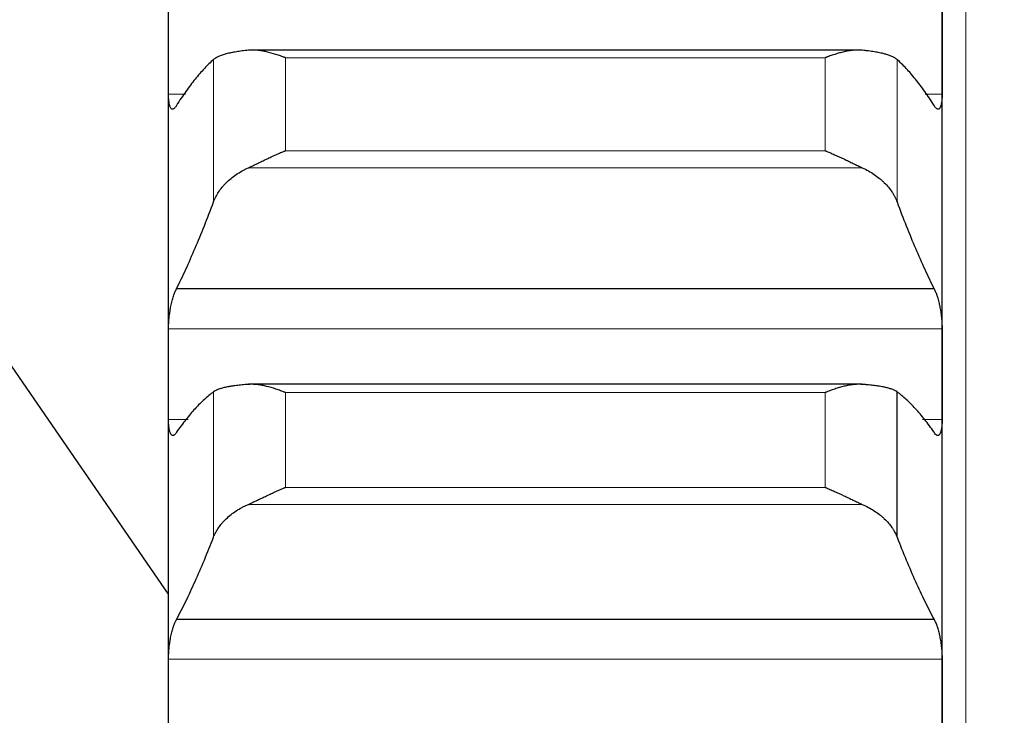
# Model space of a CAD drawing. Header units: inches. Extents: x 0 to 20790, y -12 to 14700.
# Tile 157 of 256: x 7750 to 7816, y 10207 to 10253. Entities that reach past the tile are written whole.
import ezdxf

# ---------------------------------------------------------------- set-up
doc = ezdxf.new("R2010")
doc.units = ezdxf.units.IN
doc.layers.add('1', color=7, linetype='Continuous', true_color=0xffffff)
doc.layers.add('254', color=7, linetype='Continuous', true_color=0xffffff)
doc.styles.add('latin_extended', font='simplex.shx')
doc.dimstyles.get("Standard").update_dxf_attribs({"dimtxt": 0.18, "dimasz": 0.18, "dimexe": 0.18, "dimexo": 0.0625, "dimgap": 0.09, "dimtad": 0, "dimtih": 1, "dimtoh": 1, "dimdec": 4, "dimzin": 0, "dimdsep": 46, "dimtxsty": 'Standard', "dimcen": 0.09, "dimadec": 0, "dimazin": 0, "dimtfac": 1, "dimtdec": 4, "dimtofl": 0, "dimtmove": 0, "dimatfit": 3, "dimfxl": 1, "dimtolj": 1, "dimtzin": 0, "dimarcsym": 0})

# ---------------------------------------------------------------- blocks, each defined once
blk = doc.blocks.new('_U12')
at = {"layer": '254', "color": 3, "linetype": 'Continuous', "lineweight": 13, "transparency": 16777216}
for p, q in [((1084.956, 11094.092), (1084.956, 8079.946)), ((8069.956, 9257.092), (8069.956, 8079.946)), ((1207.456, 8114.946), (7947.456, 8114.946))]:
    blk.add_line(p, q, dxfattribs=at)
at = {"layer": '254', "color": 3, "transparency": 16777216}
for points in [[(1207.456, 8135.363), (1207.456, 8094.529), (1084.956, 8114.946)], [(7947.456, 8094.529), (7947.456, 8135.363), (8069.956, 8114.946)]]:
    blk.add_solid(points, dxfattribs=at)
at = {"layer": 'Defpoints', "color": 0, "transparency": 16777216}
for p in [(1084.956, 11129.092), (8069.956, 9292.092), (8069.956, 8114.946)]:
    blk.add_point(p, dxfattribs=at)
at = {"layer": '254', "color": 2, "lineweight": 13, "transparency": 16777216, "insert": (4361.622, 8298.696), "char_height": 122.5, "attachment_point": 1, "style": 'latin_extended'}
blk.add_mtext('\\A1;6985', dxfattribs=at)

msp = doc.modelspace()

# ---------------------------------------------------------------- linework, layer by layer
at = {"layer": '1', "color": 110, "linetype": 'Continuous', "lineweight": 13}
for p, q in [((7813.556, 10027.632), (7813.556, 10557.592)), ((7762.982, 10241.073), (7762.982, 10250.647)), ((7767.812, 10244.518), (7767.812, 10250.77)), ((7804.1, 10250.77), (7767.812, 10250.77)), ((7804.1, 10244.518), (7804.1, 10250.77)), ((7808.929, 10241.073), (7808.929, 10250.647)), ((7761.099, 10248.315), (7759.958, 10248.315)), ((7811.953, 10248.315), (7810.813, 10248.315)), ((7804.1, 10244.518), (7767.812, 10244.518)), ((7806.587, 10243.374), (7765.324, 10243.374)), ((7811.953, 10232.539), (7759.958, 10232.539)), ((7762.982, 10218.532), (7762.982, 10228.308)), ((7804.1, 10228.264), (7767.812, 10228.264)), ((7767.812, 10221.88), (7767.812, 10228.264)), ((7804.1, 10221.88), (7804.1, 10228.264)), ((7761.278, 10226.443), (7759.958, 10226.443)), ((7811.953, 10226.443), (7810.634, 10226.443)), ((7804.1, 10221.88), (7767.812, 10221.88)), ((7806.587, 10220.743), (7765.324, 10220.743)), ((7811.953, 10210.335), (7759.958, 10210.335))]:
    msp.add_line(p, q, dxfattribs=at)
at = {"layer": '1', "color": 2, "linetype": 'Continuous', "lineweight": 25}
for p, q in [((7759.956, 10251.297), (7759.956, 10272.608)), ((7811.956, 10251.297), (7811.956, 10272.608)), ((7759.956, 10229.491), (7759.956, 10251.297)), ((7806.285, 10251.285), (7765.324, 10251.285)), ((7811.956, 10229.491), (7811.956, 10251.297)), ((7811.418, 10235.229), (7760.493, 10235.229)), ((7759.956, 10214.704), (7748.334, 10231.593)), ((7759.956, 10207.226), (7759.956, 10229.491)), ((7811.956, 10207.226), (7811.956, 10229.491)), ((7806.587, 10228.814), (7765.324, 10228.814)), ((7808.929, 10218.532), (7808.929, 10228.308)), ((7811.418, 10212.989), (7760.493, 10212.989)), ((7759.956, 10184.537), (7759.956, 10207.226)), ((7811.956, 10184.537), (7811.956, 10207.226))]:
    msp.add_line(p, q, dxfattribs=at)
for points in [[(7759.956, 10251.297), (7759.956, 10252.291), (7759.957, 10253.285), (7759.958, 10254.279)], [(7811.953, 10254.279), (7811.955, 10253.285), (7811.956, 10252.291), (7811.956, 10251.297)], [(7759.958, 10248.315), (7759.957, 10249.309), (7759.956, 10250.303), (7759.956, 10251.297)], [(7811.956, 10251.297), (7811.956, 10250.303), (7811.955, 10249.309), (7811.953, 10248.315)], [(7762.982, 10250.647), (7762.778, 10250.465), (7762.369, 10250.065), (7761.749, 10249.35), (7761.124, 10248.524), (7760.704, 10247.897), (7760.493, 10247.565)], [(7811.418, 10247.565), (7811.207, 10247.897), (7810.787, 10248.524), (7810.162, 10249.35), (7809.543, 10250.065), (7809.133, 10250.465), (7808.929, 10250.647)], [(7760.493, 10235.229), (7760.704, 10235.653), (7761.124, 10236.532), (7761.749, 10237.945), (7762.369, 10239.453), (7762.778, 10240.522), (7762.982, 10241.073)], [(7808.929, 10241.073), (7809.133, 10240.522), (7809.543, 10239.453), (7810.162, 10237.945), (7810.787, 10236.532), (7811.207, 10235.653), (7811.418, 10235.229)], [(7759.956, 10229.491), (7759.956, 10230.507), (7759.957, 10231.523), (7759.958, 10232.539)], [(7811.953, 10232.539), (7811.955, 10231.523), (7811.956, 10230.507), (7811.956, 10229.491)], [(7759.958, 10226.443), (7759.957, 10227.459), (7759.956, 10228.475), (7759.956, 10229.491)], [(7811.956, 10229.491), (7811.956, 10228.475), (7811.955, 10227.459), (7811.953, 10226.443)], [(7762.982, 10228.308), (7762.778, 10228.157), (7762.369, 10227.818), (7761.749, 10227.194), (7761.124, 10226.457), (7760.704, 10225.889), (7760.493, 10225.586)], [(7811.418, 10225.586), (7811.207, 10225.889), (7810.787, 10226.457), (7810.162, 10227.194), (7809.543, 10227.818), (7809.133, 10228.157), (7808.929, 10228.308)], [(7760.493, 10212.989), (7760.704, 10213.386), (7761.124, 10214.212), (7761.749, 10215.549), (7762.369, 10216.983), (7762.778, 10218.005), (7762.982, 10218.532)], [(7808.929, 10218.532), (7809.133, 10218.005), (7809.543, 10216.983), (7810.162, 10215.549), (7810.787, 10214.212), (7811.207, 10213.386), (7811.418, 10212.989)], [(7759.956, 10207.226), (7759.956, 10208.262), (7759.957, 10209.299), (7759.958, 10210.335)], [(7811.953, 10210.335), (7811.955, 10209.299), (7811.956, 10208.262), (7811.956, 10207.226)], [(7759.958, 10204.117), (7759.957, 10205.153), (7759.956, 10206.19), (7759.956, 10207.226)], [(7811.956, 10207.226), (7811.956, 10206.19), (7811.955, 10205.153), (7811.953, 10204.117)]]:
    msp.add_open_spline(points, degree=3, dxfattribs=at)
for points, knots in [([(7765.324, 10251.272), (7765.178, 10251.257), (7765.038, 10251.242), (7764.77, 10251.208), (7764.512, 10251.171), (7764.276, 10251.128), (7764.135, 10251.099), (7764.107, 10251.093), (7764.052, 10251.081), (7764.025, 10251.075), (7763.945, 10251.056), (7763.893, 10251.043), (7763.744, 10251.004), (7763.651, 10250.977), (7763.479, 10250.919), (7763.4, 10250.889), (7763.292, 10250.841), (7763.258, 10250.824), (7763.209, 10250.799), (7763.193, 10250.791), (7763.162, 10250.774), (7763.147, 10250.765), (7763.075, 10250.721), (7763.025, 10250.685), (7762.982, 10250.647)], [0, 0, 0, 0, 0.125, 0.125, 0.25, 0.375, 0.375, 0.40625, 0.40625, 0.4375, 0.4375, 0.5, 0.5, 0.625, 0.625, 0.75, 0.75, 0.8125, 0.8125, 0.84375, 0.84375, 0.875, 0.875, 1, 1, 1, 1]), ([(7767.812, 10250.77), (7767.808, 10250.771), (7767.805, 10250.772), (7767.799, 10250.775), (7767.795, 10250.776), (7767.785, 10250.78), (7767.765, 10250.788), (7767.719, 10250.805), (7767.626, 10250.841), (7767.441, 10250.909), (7767.284, 10250.962), (7766.97, 10251.063), (7766.762, 10251.121), (7766.451, 10251.191), (7766.348, 10251.211), (7766.192, 10251.237), (7766.14, 10251.245), (7766.037, 10251.258), (7765.985, 10251.264), (7765.83, 10251.279), (7765.728, 10251.284), (7765.525, 10251.286), (7765.424, 10251.282), (7765.324, 10251.272)], [0, 0, 0, 0, 0.003906, 0.003906, 0.007812, 0.007812, 0.015625, 0.03125, 0.0625, 0.125, 0.25, 0.25, 0.5, 0.5, 0.625, 0.625, 0.6875, 0.6875, 0.75, 0.75, 0.875, 0.875, 1, 1, 1, 1]), ([(7806.587, 10251.272), (7806.488, 10251.282), (7806.387, 10251.286), (7806.186, 10251.284), (7806.085, 10251.279), (7805.881, 10251.26), (7805.778, 10251.246), (7805.572, 10251.213), (7805.468, 10251.192), (7805.258, 10251.145), (7805.153, 10251.119), (7804.943, 10251.061), (7804.838, 10251.03), (7804.628, 10250.962), (7804.523, 10250.926), (7804.364, 10250.87), (7804.285, 10250.841), (7804.193, 10250.805), (7804.146, 10250.788), (7804.126, 10250.78), (7804.113, 10250.775), (7804.106, 10250.772), (7804.1, 10250.77)], [0, 0, 0, 0, 0.125, 0.125, 0.25, 0.25, 0.375, 0.375, 0.5, 0.5, 0.625, 0.625, 0.75, 0.75, 0.875, 0.875, 0.9375, 0.96875, 0.984375, 0.992187, 0.992187, 1, 1, 1, 1]), ([(7808.929, 10250.647), (7808.887, 10250.685), (7808.837, 10250.721), (7808.722, 10250.79), (7808.593, 10250.857), (7808.436, 10250.918), (7808.306, 10250.961), (7808.261, 10250.976), (7808.191, 10250.997), (7808.167, 10251.003), (7808.119, 10251.017), (7808.094, 10251.024), (7807.969, 10251.056), (7807.758, 10251.105), (7807.523, 10251.148), (7807.276, 10251.188), (7807.146, 10251.207), (7806.976, 10251.229), (7806.942, 10251.233), (7806.873, 10251.241), (7806.768, 10251.253), (7806.66, 10251.265), (7806.587, 10251.272)], [0, 0, 0, 0, 0.125, 0.125, 0.25, 0.375, 0.375, 0.4375, 0.4375, 0.46875, 0.46875, 0.5, 0.5, 0.625, 0.75, 0.75, 0.875, 0.875, 0.90625, 0.90625, 0.9375, 1, 1, 1, 1]), ([(7760.493, 10247.565), (7760.459, 10247.502), (7760.425, 10247.451), (7760.374, 10247.391), (7760.358, 10247.373), (7760.333, 10247.352), (7760.325, 10247.346), (7760.308, 10247.334), (7760.3, 10247.329), (7760.26, 10247.309), (7760.23, 10247.305), (7760.186, 10247.318), (7760.172, 10247.325), (7760.152, 10247.341), (7760.145, 10247.347), (7760.132, 10247.361), (7760.126, 10247.368), (7760.095, 10247.41), (7760.072, 10247.456), (7760.047, 10247.527), (7760.043, 10247.543), (7760.033, 10247.575), (7760.029, 10247.591), (7760.016, 10247.643), (7760.008, 10247.681), (7759.988, 10247.8), (7759.977, 10247.89), (7759.968, 10248.015), (7759.966, 10248.041), (7759.963, 10248.093), (7759.962, 10248.12), (7759.959, 10248.201), (7759.958, 10248.257), (7759.958, 10248.315)], [0, 0, 0, 0, 0.125, 0.125, 0.1875, 0.1875, 0.21875, 0.21875, 0.25, 0.25, 0.375, 0.375, 0.4375, 0.4375, 0.46875, 0.46875, 0.5, 0.5, 0.625, 0.625, 0.65625, 0.65625, 0.6875, 0.6875, 0.75, 0.75, 0.875, 0.875, 0.90625, 0.90625, 0.9375, 0.9375, 1, 1, 1, 1]), ([(7811.953, 10248.315), (7811.953, 10248.257), (7811.951, 10248.145), (7811.943, 10247.99), (7811.934, 10247.896), (7811.926, 10247.828), (7811.923, 10247.805), (7811.917, 10247.762), (7811.914, 10247.742), (7811.896, 10247.642), (7811.88, 10247.573), (7811.855, 10247.5), (7811.85, 10247.487), (7811.842, 10247.467), (7811.839, 10247.461), (7811.833, 10247.448), (7811.819, 10247.419), (7811.793, 10247.374), (7811.767, 10247.347), (7811.74, 10247.326), (7811.726, 10247.318), (7811.682, 10247.305), (7811.651, 10247.309), (7811.604, 10247.333), (7811.588, 10247.344), (7811.563, 10247.366), (7811.554, 10247.373), (7811.538, 10247.391), (7811.529, 10247.4), (7811.487, 10247.45), (7811.453, 10247.502), (7811.418, 10247.565)], [0, 0, 0, 0, 0.0625, 0.125, 0.1875, 0.1875, 0.21875, 0.21875, 0.25, 0.25, 0.375, 0.375, 0.40625, 0.40625, 0.421875, 0.421875, 0.4375, 0.5, 0.5625, 0.5625, 0.625, 0.625, 0.75, 0.75, 0.8125, 0.8125, 0.84375, 0.84375, 0.875, 0.875, 1, 1, 1, 1]), ([(7765.324, 10243.374), (7765.424, 10243.419), (7765.524, 10243.466), (7765.725, 10243.562), (7765.827, 10243.611), (7766.03, 10243.71), (7766.133, 10243.76), (7766.34, 10243.86), (7766.444, 10243.91), (7766.654, 10244.01), (7766.759, 10244.06), (7766.968, 10244.157), (7767.073, 10244.205), (7767.283, 10244.298), (7767.389, 10244.344), (7767.547, 10244.411), (7767.626, 10244.444), (7767.719, 10244.481), (7767.765, 10244.5), (7767.785, 10244.507), (7767.798, 10244.513), (7767.805, 10244.515), (7767.812, 10244.518)], [0, 0, 0, 0, 0.125, 0.125, 0.25, 0.25, 0.375, 0.375, 0.5, 0.5, 0.625, 0.625, 0.75, 0.75, 0.875, 0.875, 0.9375, 0.96875, 0.984375, 0.992188, 0.992188, 1, 1, 1, 1]), ([(7804.1, 10244.518), (7804.103, 10244.517), (7804.106, 10244.515), (7804.113, 10244.513), (7804.116, 10244.511), (7804.126, 10244.507), (7804.146, 10244.5), (7804.193, 10244.481), (7804.285, 10244.443), (7804.364, 10244.411), (7804.522, 10244.344), (7804.627, 10244.298), (7804.941, 10244.159), (7805.149, 10244.062), (7805.46, 10243.914), (7805.564, 10243.864), (7805.719, 10243.788), (7805.771, 10243.763), (7805.875, 10243.713), (7805.927, 10243.688), (7806.082, 10243.613), (7806.184, 10243.563), (7806.387, 10243.467), (7806.487, 10243.419), (7806.587, 10243.374)], [0, 0, 0, 0, 0.003906, 0.003906, 0.007813, 0.007813, 0.015625, 0.03125, 0.0625, 0.125, 0.125, 0.25, 0.25, 0.5, 0.5, 0.625, 0.625, 0.6875, 0.6875, 0.75, 0.75, 0.875, 0.875, 1, 1, 1, 1]), ([(7762.982, 10241.073), (7763.025, 10241.188), (7763.075, 10241.301), (7763.189, 10241.524), (7763.318, 10241.744), (7763.476, 10241.957), (7763.605, 10242.114), (7763.65, 10242.166), (7763.721, 10242.243), (7763.744, 10242.268), (7763.793, 10242.319), (7763.817, 10242.344), (7763.942, 10242.468), (7764.154, 10242.659), (7764.389, 10242.835), (7764.636, 10243.004), (7764.765, 10243.084), (7764.935, 10243.18), (7764.97, 10243.198), (7765.039, 10243.235), (7765.144, 10243.29), (7765.251, 10243.341), (7765.324, 10243.374)], [0, 0, 0, 0, 0.125, 0.125, 0.25, 0.375, 0.375, 0.4375, 0.4375, 0.46875, 0.46875, 0.5, 0.5, 0.625, 0.75, 0.75, 0.875, 0.875, 0.90625, 0.90625, 0.9375, 1, 1, 1, 1]), ([(7806.587, 10243.374), (7806.733, 10243.308), (7806.873, 10243.237), (7807.142, 10243.087), (7807.4, 10242.927), (7807.636, 10242.751), (7807.777, 10242.635), (7807.804, 10242.612), (7807.859, 10242.564), (7807.886, 10242.541), (7807.967, 10242.468), (7808.018, 10242.419), (7808.168, 10242.271), (7808.261, 10242.169), (7808.432, 10241.961), (7808.511, 10241.855), (7808.619, 10241.692), (7808.654, 10241.638), (7808.703, 10241.554), (7808.718, 10241.527), (7808.749, 10241.471), (7808.764, 10241.443), (7808.837, 10241.302), (7808.887, 10241.188), (7808.929, 10241.073)], [0, 0, 0, 0, 0.125, 0.125, 0.25, 0.375, 0.375, 0.40625, 0.40625, 0.4375, 0.4375, 0.5, 0.5, 0.625, 0.625, 0.75, 0.75, 0.8125, 0.8125, 0.84375, 0.84375, 0.875, 0.875, 1, 1, 1, 1]), ([(7759.958, 10232.539), (7759.958, 10232.599), (7759.96, 10232.719), (7759.969, 10232.906), (7759.977, 10233.034), (7759.985, 10233.132), (7759.988, 10233.165), (7759.994, 10233.231), (7759.998, 10233.264), (7760.015, 10233.428), (7760.032, 10233.558), (7760.057, 10233.721), (7760.062, 10233.754), (7760.07, 10233.802), (7760.073, 10233.819), (7760.078, 10233.851), (7760.092, 10233.931), (7760.119, 10234.073), (7760.145, 10234.194), (7760.172, 10234.313), (7760.186, 10234.371), (7760.23, 10234.542), (7760.26, 10234.648), (7760.308, 10234.795), (7760.324, 10234.843), (7760.349, 10234.91), (7760.357, 10234.932), (7760.374, 10234.975), (7760.382, 10234.996), (7760.425, 10235.097), (7760.459, 10235.168), (7760.493, 10235.229)], [0, 0, 0, 0, 0.0625, 0.125, 0.1875, 0.1875, 0.21875, 0.21875, 0.25, 0.25, 0.375, 0.375, 0.40625, 0.40625, 0.421875, 0.421875, 0.4375, 0.5, 0.5625, 0.5625, 0.625, 0.625, 0.75, 0.75, 0.8125, 0.8125, 0.84375, 0.84375, 0.875, 0.875, 1, 1, 1, 1]), ([(7811.418, 10235.229), (7811.453, 10235.168), (7811.487, 10235.098), (7811.537, 10234.977), (7811.554, 10234.935), (7811.578, 10234.867), (7811.587, 10234.844), (7811.603, 10234.797), (7811.611, 10234.772), (7811.651, 10234.649), (7811.682, 10234.543), (7811.725, 10234.374), (7811.739, 10234.316), (7811.759, 10234.226), (7811.766, 10234.196), (7811.779, 10234.135), (7811.786, 10234.104), (7811.817, 10233.949), (7811.839, 10233.822), (7811.864, 10233.66), (7811.869, 10233.627), (7811.878, 10233.561), (7811.883, 10233.528), (7811.895, 10233.429), (7811.903, 10233.363), (7811.924, 10233.167), (7811.935, 10233.038), (7811.944, 10232.878), (7811.945, 10232.846), (7811.948, 10232.783), (7811.949, 10232.752), (7811.952, 10232.659), (7811.953, 10232.599), (7811.953, 10232.539)], [0, 0, 0, 0, 0.125, 0.125, 0.1875, 0.1875, 0.21875, 0.21875, 0.25, 0.25, 0.375, 0.375, 0.4375, 0.4375, 0.46875, 0.46875, 0.5, 0.5, 0.625, 0.625, 0.65625, 0.65625, 0.6875, 0.6875, 0.75, 0.75, 0.875, 0.875, 0.90625, 0.90625, 0.9375, 0.9375, 1, 1, 1, 1]), ([(7765.324, 10228.807), (7765.178, 10228.796), (7765.038, 10228.784), (7764.77, 10228.758), (7764.512, 10228.73), (7764.276, 10228.696), (7764.135, 10228.673), (7764.107, 10228.669), (7764.052, 10228.659), (7764.025, 10228.655), (7763.945, 10228.64), (7763.893, 10228.63), (7763.744, 10228.599), (7763.651, 10228.577), (7763.479, 10228.531), (7763.4, 10228.506), (7763.292, 10228.467), (7763.258, 10228.454), (7763.209, 10228.433), (7763.193, 10228.426), (7763.162, 10228.412), (7763.147, 10228.405), (7763.075, 10228.369), (7763.025, 10228.339), (7762.982, 10228.308)], [0, 0, 0, 0, 0.125, 0.125, 0.25, 0.375, 0.375, 0.40625, 0.40625, 0.4375, 0.4375, 0.5, 0.5, 0.625, 0.625, 0.75, 0.75, 0.8125, 0.8125, 0.84375, 0.84375, 0.875, 0.875, 1, 1, 1, 1]), ([(7767.812, 10228.264), (7767.808, 10228.265), (7767.805, 10228.266), (7767.799, 10228.269), (7767.795, 10228.27), (7767.785, 10228.274), (7767.765, 10228.282), (7767.719, 10228.3), (7767.626, 10228.336), (7767.441, 10228.406), (7767.284, 10228.461), (7766.97, 10228.566), (7766.762, 10228.627), (7766.451, 10228.702), (7766.348, 10228.725), (7766.192, 10228.753), (7766.14, 10228.762), (7766.037, 10228.777), (7765.985, 10228.784), (7765.83, 10228.802), (7765.728, 10228.81), (7765.525, 10228.816), (7765.424, 10228.814), (7765.324, 10228.807)], [0, 0, 0, 0, 0.003906, 0.003906, 0.007813, 0.007813, 0.015625, 0.03125, 0.0625, 0.125, 0.25, 0.25, 0.5, 0.5, 0.625, 0.625, 0.6875, 0.6875, 0.75, 0.75, 0.875, 0.875, 1, 1, 1, 1]), ([(7806.587, 10228.807), (7806.488, 10228.814), (7806.387, 10228.816), (7806.186, 10228.81), (7806.085, 10228.802), (7805.881, 10228.779), (7805.778, 10228.764), (7805.572, 10228.726), (7805.468, 10228.704), (7805.258, 10228.653), (7805.153, 10228.625), (7804.943, 10228.564), (7804.838, 10228.532), (7804.628, 10228.462), (7804.523, 10228.425), (7804.364, 10228.366), (7804.285, 10228.336), (7804.193, 10228.3), (7804.146, 10228.282), (7804.126, 10228.274), (7804.113, 10228.269), (7804.106, 10228.266), (7804.1, 10228.264)], [0, 0, 0, 0, 0.125, 0.125, 0.25, 0.25, 0.375, 0.375, 0.5, 0.5, 0.625, 0.625, 0.75, 0.75, 0.875, 0.875, 0.9375, 0.96875, 0.984375, 0.992188, 0.992188, 1, 1, 1, 1]), ([(7808.929, 10228.308), (7808.887, 10228.339), (7808.837, 10228.369), (7808.722, 10228.426), (7808.593, 10228.48), (7808.436, 10228.53), (7808.306, 10228.565), (7808.261, 10228.576), (7808.191, 10228.593), (7808.167, 10228.598), (7808.119, 10228.609), (7808.094, 10228.614), (7807.969, 10228.64), (7807.758, 10228.679), (7807.523, 10228.712), (7807.276, 10228.743), (7807.146, 10228.758), (7806.976, 10228.774), (7806.942, 10228.777), (7806.873, 10228.784), (7806.768, 10228.793), (7806.66, 10228.801), (7806.587, 10228.807)], [0, 0, 0, 0, 0.125, 0.125, 0.25, 0.375, 0.375, 0.4375, 0.4375, 0.46875, 0.46875, 0.5, 0.5, 0.625, 0.75, 0.75, 0.875, 0.875, 0.90625, 0.90625, 0.9375, 1, 1, 1, 1]), ([(7760.493, 10225.586), (7760.459, 10225.527), (7760.425, 10225.48), (7760.374, 10225.427), (7760.358, 10225.413), (7760.333, 10225.395), (7760.325, 10225.39), (7760.308, 10225.381), (7760.3, 10225.378), (7760.26, 10225.364), (7760.23, 10225.365), (7760.186, 10225.385), (7760.172, 10225.395), (7760.152, 10225.415), (7760.145, 10225.422), (7760.132, 10225.438), (7760.126, 10225.447), (7760.095, 10225.495), (7760.072, 10225.546), (7760.047, 10225.623), (7760.043, 10225.64), (7760.033, 10225.674), (7760.029, 10225.692), (7760.016, 10225.747), (7760.008, 10225.787), (7759.988, 10225.912), (7759.977, 10226.006), (7759.968, 10226.135), (7759.966, 10226.162), (7759.963, 10226.216), (7759.962, 10226.243), (7759.959, 10226.326), (7759.958, 10226.384), (7759.958, 10226.443)], [0, 0, 0, 0, 0.125, 0.125, 0.1875, 0.1875, 0.21875, 0.21875, 0.25, 0.25, 0.375, 0.375, 0.4375, 0.4375, 0.46875, 0.46875, 0.5, 0.5, 0.625, 0.625, 0.65625, 0.65625, 0.6875, 0.6875, 0.75, 0.75, 0.875, 0.875, 0.90625, 0.90625, 0.9375, 0.9375, 1, 1, 1, 1]), ([(7811.953, 10226.443), (7811.953, 10226.384), (7811.951, 10226.27), (7811.943, 10226.11), (7811.934, 10226.011), (7811.926, 10225.941), (7811.923, 10225.917), (7811.917, 10225.872), (7811.914, 10225.851), (7811.896, 10225.745), (7811.88, 10225.672), (7811.855, 10225.594), (7811.85, 10225.579), (7811.842, 10225.558), (7811.839, 10225.551), (7811.833, 10225.537), (7811.819, 10225.504), (7811.793, 10225.454), (7811.767, 10225.422), (7811.74, 10225.396), (7811.726, 10225.386), (7811.682, 10225.365), (7811.651, 10225.364), (7811.604, 10225.38), (7811.588, 10225.389), (7811.563, 10225.406), (7811.554, 10225.413), (7811.538, 10225.428), (7811.529, 10225.436), (7811.487, 10225.48), (7811.453, 10225.527), (7811.418, 10225.586)], [0, 0, 0, 0, 0.0625, 0.125, 0.1875, 0.1875, 0.21875, 0.21875, 0.25, 0.25, 0.375, 0.375, 0.40625, 0.40625, 0.421875, 0.421875, 0.4375, 0.5, 0.5625, 0.5625, 0.625, 0.625, 0.75, 0.75, 0.8125, 0.8125, 0.84375, 0.84375, 0.875, 0.875, 1, 1, 1, 1]), ([(7765.324, 10220.743), (7765.424, 10220.786), (7765.524, 10220.832), (7765.725, 10220.925), (7765.827, 10220.973), (7766.03, 10221.07), (7766.133, 10221.119), (7766.34, 10221.218), (7766.444, 10221.268), (7766.654, 10221.368), (7766.759, 10221.417), (7766.968, 10221.515), (7767.073, 10221.563), (7767.283, 10221.657), (7767.389, 10221.703), (7767.547, 10221.771), (7767.626, 10221.804), (7767.719, 10221.843), (7767.765, 10221.861), (7767.785, 10221.87), (7767.798, 10221.875), (7767.805, 10221.878), (7767.812, 10221.88)], [0, 0, 0, 0, 0.125, 0.125, 0.25, 0.25, 0.375, 0.375, 0.5, 0.5, 0.625, 0.625, 0.75, 0.75, 0.875, 0.875, 0.9375, 0.96875, 0.984375, 0.992187, 0.992187, 1, 1, 1, 1]), ([(7804.1, 10221.88), (7804.103, 10221.879), (7804.106, 10221.878), (7804.113, 10221.875), (7804.116, 10221.874), (7804.126, 10221.87), (7804.146, 10221.861), (7804.193, 10221.843), (7804.285, 10221.804), (7804.364, 10221.771), (7804.522, 10221.703), (7804.627, 10221.657), (7804.941, 10221.517), (7805.149, 10221.42), (7805.46, 10221.272), (7805.564, 10221.222), (7805.719, 10221.148), (7805.771, 10221.123), (7805.875, 10221.073), (7805.927, 10221.048), (7806.082, 10220.975), (7806.184, 10220.926), (7806.387, 10220.832), (7806.487, 10220.786), (7806.587, 10220.743)], [0, 0, 0, 0, 0.003906, 0.003906, 0.007813, 0.007813, 0.015625, 0.03125, 0.0625, 0.125, 0.125, 0.25, 0.25, 0.5, 0.5, 0.625, 0.625, 0.6875, 0.6875, 0.75, 0.75, 0.875, 0.875, 1, 1, 1, 1]), ([(7762.982, 10218.532), (7763.025, 10218.642), (7763.075, 10218.751), (7763.189, 10218.965), (7763.318, 10219.176), (7763.476, 10219.38), (7763.605, 10219.531), (7763.65, 10219.581), (7763.721, 10219.655), (7763.744, 10219.679), (7763.793, 10219.728), (7763.817, 10219.752), (7763.942, 10219.871), (7764.154, 10220.055), (7764.389, 10220.224), (7764.636, 10220.386), (7764.765, 10220.464), (7764.935, 10220.555), (7764.97, 10220.573), (7765.039, 10220.609), (7765.144, 10220.661), (7765.251, 10220.711), (7765.324, 10220.743)], [0, 0, 0, 0, 0.125, 0.125, 0.25, 0.375, 0.375, 0.4375, 0.4375, 0.46875, 0.46875, 0.5, 0.5, 0.625, 0.75, 0.75, 0.875, 0.875, 0.90625, 0.90625, 0.9375, 1, 1, 1, 1]), ([(7806.587, 10220.743), (7806.733, 10220.679), (7806.873, 10220.611), (7807.142, 10220.466), (7807.4, 10220.312), (7807.636, 10220.143), (7807.777, 10220.032), (7807.804, 10220.009), (7807.859, 10219.964), (7807.886, 10219.941), (7807.967, 10219.871), (7808.018, 10219.824), (7808.168, 10219.681), (7808.261, 10219.584), (7808.432, 10219.384), (7808.511, 10219.282), (7808.619, 10219.126), (7808.654, 10219.073), (7808.703, 10218.994), (7808.718, 10218.967), (7808.749, 10218.913), (7808.764, 10218.886), (7808.837, 10218.751), (7808.887, 10218.642), (7808.929, 10218.532)], [0, 0, 0, 0, 0.125, 0.125, 0.25, 0.375, 0.375, 0.40625, 0.40625, 0.4375, 0.4375, 0.5, 0.5, 0.625, 0.625, 0.75, 0.75, 0.8125, 0.8125, 0.84375, 0.84375, 0.875, 0.875, 1, 1, 1, 1]), ([(7759.958, 10210.335), (7759.958, 10210.396), (7759.96, 10210.518), (7759.969, 10210.708), (7759.977, 10210.837), (7759.985, 10210.935), (7759.988, 10210.969), (7759.994, 10211.035), (7759.998, 10211.068), (7760.015, 10211.232), (7760.032, 10211.363), (7760.057, 10211.525), (7760.062, 10211.557), (7760.07, 10211.605), (7760.073, 10211.621), (7760.078, 10211.653), (7760.092, 10211.733), (7760.119, 10211.873), (7760.145, 10211.992), (7760.172, 10212.109), (7760.186, 10212.166), (7760.23, 10212.333), (7760.26, 10212.436), (7760.308, 10212.578), (7760.324, 10212.624), (7760.349, 10212.689), (7760.357, 10212.71), (7760.374, 10212.751), (7760.382, 10212.771), (7760.425, 10212.867), (7760.459, 10212.933), (7760.493, 10212.989)], [0, 0, 0, 0, 0.0625, 0.125, 0.1875, 0.1875, 0.21875, 0.21875, 0.25, 0.25, 0.375, 0.375, 0.40625, 0.40625, 0.421875, 0.421875, 0.4375, 0.5, 0.5625, 0.5625, 0.625, 0.625, 0.75, 0.75, 0.8125, 0.8125, 0.84375, 0.84375, 0.875, 0.875, 1, 1, 1, 1]), ([(7811.418, 10212.989), (7811.453, 10212.933), (7811.487, 10212.867), (7811.537, 10212.753), (7811.554, 10212.712), (7811.578, 10212.647), (7811.587, 10212.625), (7811.603, 10212.579), (7811.611, 10212.556), (7811.651, 10212.437), (7811.682, 10212.334), (7811.725, 10212.169), (7811.739, 10212.112), (7811.759, 10212.024), (7811.766, 10211.994), (7811.779, 10211.934), (7811.786, 10211.903), (7811.817, 10211.751), (7811.839, 10211.625), (7811.864, 10211.464), (7811.869, 10211.431), (7811.878, 10211.366), (7811.883, 10211.332), (7811.895, 10211.233), (7811.903, 10211.168), (7811.924, 10210.971), (7811.935, 10210.841), (7811.944, 10210.679), (7811.945, 10210.647), (7811.948, 10210.583), (7811.949, 10210.552), (7811.952, 10210.457), (7811.953, 10210.396), (7811.953, 10210.335)], [0, 0, 0, 0, 0.125, 0.125, 0.1875, 0.1875, 0.21875, 0.21875, 0.25, 0.25, 0.375, 0.375, 0.4375, 0.4375, 0.46875, 0.46875, 0.5, 0.5, 0.625, 0.625, 0.65625, 0.65625, 0.6875, 0.6875, 0.75, 0.75, 0.875, 0.875, 0.90625, 0.90625, 0.9375, 0.9375, 1, 1, 1, 1])]:
    msp.add_open_spline(points, degree=3, knots=knots, dxfattribs=at)

# ---------------------------------------------------------------- dimensions: what is measured, and where the dimension line sits
at = {"layer": '254', "color": 2, "linetype": 'Continuous', "lineweight": 13}
dim = msp.add_linear_dim(base=(8069.956, 8114.946), p1=(1084.956, 11129.092), p2=(8069.956, 9292.092), dimstyle='Standard', override={"dimscale": 35, "dimtxt": 3.5, "dimasz": 3.5, "dimexe": 1, "dimexo": 1, "dimgap": 1.75, "dimtad": 1, "dimtih": 1, "dimtoh": 0, "dimdec": 2, "dimlfac": 1, "dimzin": 8, "dimdsep": 46, "dimlunit": 2, "dimtxsty": 'latin_extended', "dimsah": 1, "dimse1": 0, "dimse2": 0, "dimsd1": 0, "dimsd2": 0, "dimclrd": 3, "dimclre": 3, "dimclrt": 2, "dimtol": 0, "dimtm": -0.1, "dimtfac": 0.714286, "dimtdec": 3, "dimtofl": 1, "dimtmove": 0, "dimtzin": 8, "dimlwd": 13, "dimlwe": 13}, dxfattribs=at)
dim.commit()
dim.dimension.update_dxf_attribs({"geometry": '_U12', "text_midpoint": (4577.456, 8114.946), "dimtype": 160})

doc.saveas('drawing.dxf')
